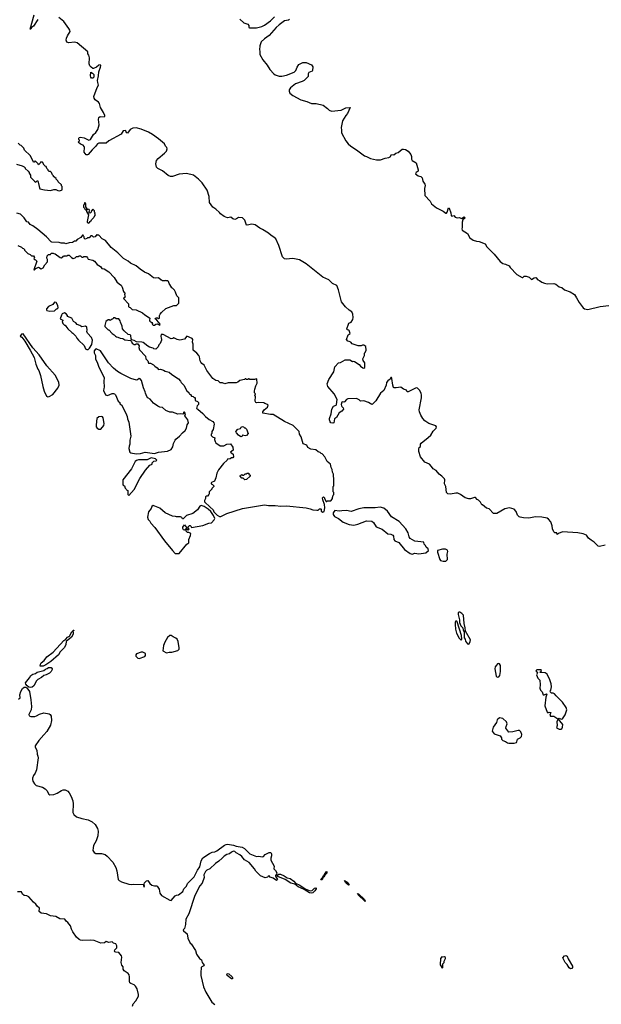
# Model space of a CAD drawing. Extents: x 1863017 to 1989460, y 394564 to 532820.
# Tile 16 of 213: x 1932019 to 1940801, y 404522 to 419382. Entities that reach past the tile are written whole.
import ezdxf

# ---------------------------------------------------------------- set-up
doc = ezdxf.new("R2010")
doc.units = 0

msp = doc.modelspace()

# ---------------------------------------------------------------- linework, layer by layer
at = {"layer": '0CON10XD'}
for points in [[(1932293, 419385), (1932225, 419286), (1932198, 419265), (1932185, 419240), (1932175, 419240), (1932237, 419457)], [(1939905, 411876), (1939805, 411878), (1939705, 411860), (1939625, 411864), (1939575, 411873), (1939559, 411879), (1939534, 411904), (1939515, 411960), (1939483, 411993), (1939415, 412013), (1939345, 411998), (1939225, 411930), (1939175, 411930), (1939105, 412000), (1939065, 412010), (1939005, 412060), (1938995, 412060), (1938975, 412100), (1938945, 412128), (1938925, 412138), (1938902, 412172), (1938885, 412172), (1938825, 412152), (1938802, 412152), (1938745, 412167), (1938676, 412216), (1938634, 412234), (1938605, 412237), (1938525, 412219), (1938485, 412227), (1938465, 412245), (1938454, 412335), (1938434, 412375), (1938438, 412435), (1938431, 412451), (1938391, 412495), (1938352, 412522), (1938305, 412576), (1938264, 412605), (1938238, 412638), (1938205, 412674), (1938135, 412706), (1938072, 412782), (1938043, 412863), (1938043, 412907), (1938048, 412925), (1938070, 412940), (1938073, 412975), (1938081, 412989), (1938185, 413074), (1938225, 413113), (1938260, 413170), (1938305, 413217), (1938310, 413235), (1938300, 413250), (1938195, 413289), (1938135, 413327), (1938104, 413364), (1938075, 413415), (1938056, 413465), (1938053, 413495), (1938085, 413675), (1938086, 413715), (1938081, 413745), (1938055, 413788), (1938025, 413823), (1938006, 413826), (1937885, 413765), (1937867, 413765), (1937859, 413789), (1937814, 413804), (1937776, 413836), (1937705, 413826), (1937675, 413827), (1937665, 413832), (1937652, 413865), (1937640, 413965), (1937635, 413980), (1937625, 413980), (1937612, 413955), (1937577, 413933), (1937556, 413905), (1937552, 413865), (1937517, 413783), (1937465, 413745), (1937395, 413631), (1937345, 413577), (1937335, 413576), (1937285, 413603), (1937215, 413629), (1937165, 413627), (1937145, 413647), (1937105, 413664), (1936975, 413662), (1936955, 413652), (1936925, 413613), (1936915, 413609), (1936886, 413614), (1936882, 413608), (1936872, 413575), (1936876, 413555), (1936882, 413542), (1936904, 413525), (1936906, 413505), (1936885, 413475), (1936842, 413448), (1936801, 413379), (1936774, 413356), (1936762, 413298), (1936745, 413292), (1936715, 413300), (1936705, 413312), (1936698, 413345), (1936696, 413365), (1936722, 413435), (1936730, 413505), (1936755, 413551), (1936795, 413564), (1936804, 413575), (1936810, 413650), (1936767, 413737), (1936672, 413845), (1936660, 413885), (1936688, 413952), (1936760, 414065), (1936779, 414145), (1936835, 414202), (1936865, 414210), (1936935, 414247), (1936955, 414250), (1937005, 414247), (1937044, 414224), (1937055, 414228), (1937072, 414222), (1937145, 414178), (1937165, 414152), (1937199, 414129), (1937215, 414122), (1937230, 414135), (1937228, 414205), (1937206, 414236), (1937201, 414265), (1937223, 414315), (1937223, 414347), (1937235, 414360), (1937250, 414395), (1937245, 414450), (1937215, 414468), (1937195, 414468), (1937175, 414458), (1937128, 414458), (1937116, 414466), (1937038, 414488), (1937018, 414515), (1936995, 414523), (1936971, 414531), (1936952, 414555), (1936978, 414625), (1937008, 414645), (1936995, 414690), (1936987, 414697), (1936965, 414700), (1936960, 414715), (1936982, 414788), (1936990, 414800), (1937022, 414815), (1937048, 414855), (1937053, 414885), (1937049, 414935), (1937033, 414975), (1936995, 414998), (1936938, 415048), (1936876, 415126), (1936831, 415305), (1936808, 415368), (1936742, 415402), (1936688, 415455), (1936598, 415498), (1936345, 415696), (1936245, 415756), (1936145, 415780), (1936044, 415766), (1936015, 415772), (1935985, 415802), (1935934, 415975), (1935885, 416073), (1935858, 416098), (1935814, 416124), (1935778, 416158), (1935687, 416217), (1935645, 416236), (1935575, 416286), (1935525, 416294), (1935455, 416279), (1935442, 416282), (1935418, 416358), (1935385, 416393), (1935325, 416397), (1935294, 416376), (1935265, 416368), (1935235, 416378), (1935205, 416400), (1935155, 416393), (1935105, 416409), (1935050, 416450), (1935035, 416472), (1934982, 416522), (1934935, 416551), (1934884, 416625), (1934881, 416715), (1934851, 416811), (1934772, 416922), (1934720, 416975), (1934642, 417035), (1934538, 417062), (1934425, 417049), (1934325, 417016), (1934295, 417017), (1934262, 417032), (1934175, 417100), (1934105, 417134), (1934086, 417155), (1934076, 417205), (1934077, 417233), (1934086, 417255), (1934112, 417288), (1934207, 417365), (1934234, 417396), (1934246, 417434), (1934242, 417455), (1934222, 417475), (1934206, 417506), (1934117, 417585), (1934025, 417650), (1933965, 417684), (1933855, 417731), (1933775, 417749), (1933725, 417747), (1933685, 417725), (1933645, 417671), (1933631, 417675), (1933623, 417703), (1933615, 417709), (1933582, 417705), (1933553, 417655), (1933367, 417553), (1933325, 417516), (1933215, 417517), (1933195, 417508), (1933165, 417469), (1933111, 417419), (1933055, 417348), (1933045, 417340), (1933022, 417342), (1932994, 417384), (1932996, 417455), (1932990, 417470), (1932976, 417486), (1932938, 417505), (1932900, 417535), (1932920, 417555), (1932920, 417565), (1932910, 417575), (1932910, 417595), (1932918, 417605), (1932935, 417610), (1932990, 417600), (1933065, 417565), (1933088, 417572), (1933133, 417647), (1933169, 417681), (1933198, 417725), (1933217, 417795), (1933209, 417875), (1933214, 417906), (1933235, 417920), (1933294, 417916), (1933306, 417924), (1933306, 417935), (1933285, 417979), (1933238, 418055), (1933225, 418115), (1933210, 418135), (1933160, 418170), (1933145, 418195), (1933139, 418225), (1933190, 418360), (1933211, 418395), (1933197, 418435), (1933196, 418465), (1933210, 418535), (1933214, 418595), (1933240, 418665), (1933242, 418692), (1933235, 418698), (1933215, 418697), (1933180, 418665), (1933135, 418646), (1933125, 418647), (1933098, 418665), (1933076, 418686), (1933067, 418715), (1933072, 418805), (1933062, 418845), (1933048, 418868), (1933050, 418895), (1932885, 419030), (1932845, 419040), (1932763, 419033), (1932733, 419043), (1932722, 419072), (1932728, 419105), (1932741, 419139), (1932780, 419205), (1932778, 419225), (1932760, 419250), (1932686, 419355), (1932610, 419415)], [(1935345, 419390), (1935405, 419332), (1935465, 419312), (1935480, 419295), (1935480, 419265), (1935488, 419258), (1935595, 419260), (1935675, 419279), (1935715, 419299), (1935805, 419363), (1935867, 419423)], [(1936092, 419385), (1936080, 419375), (1936015, 419362), (1935937, 419303), (1935893, 419265), (1935788, 419142), (1935715, 419094), (1935663, 419045), (1935643, 418985), (1935640, 418925), (1935647, 418905), (1935647, 418855), (1935692, 418775), (1935757, 418695), (1935795, 418628), (1935855, 418563), (1935878, 418548), (1935935, 418530), (1935975, 418529), (1936045, 418543), (1936165, 418591), (1936190, 418615), (1936210, 418665), (1936235, 418704), (1936295, 418734), (1936345, 418738), (1936425, 418701), (1936445, 418670), (1936442, 418615), (1936435, 418604), (1936387, 418583), (1936377, 418563), (1936373, 418525), (1936315, 418462), (1936285, 418447), (1936185, 418414), (1936107, 418355), (1936087, 418325), (1936087, 418305), (1936098, 418275), (1936145, 418240), (1936265, 418174), (1936355, 418147), (1936425, 418117), (1936495, 418119), (1936600, 418090), (1936665, 418042), (1936694, 418014), (1936725, 418000), (1936875, 418014), (1936945, 418049), (1937010, 418055), (1936967, 417965), (1936945, 417936), (1936894, 417855), (1936873, 417755), (1936880, 417715), (1936877, 417675), (1936941, 417551), (1936979, 417509), (1937020, 417475), (1937105, 417420), (1937225, 417327), (1937257, 417317), (1937315, 417288), (1937405, 417269), (1937465, 417269), (1937539, 417291), (1937595, 417300), (1937615, 417313), (1937633, 417347), (1937666, 417344), (1937699, 417365), (1937735, 417376), (1937795, 417427), (1937815, 417430), (1937845, 417424), (1937885, 417399), (1937925, 417345), (1937935, 417315), (1937934, 417275), (1937944, 417255), (1938005, 417223), (1938036, 417116), (1938034, 417096), (1938005, 417073), (1937996, 417055), (1938035, 417025), (1938075, 417013), (1938095, 416995), (1938105, 416945), (1938137, 416897), (1938142, 416878), (1938130, 416835), (1938136, 416726), (1938215, 416642), (1938238, 416605), (1938313, 416543), (1938415, 416492), (1938455, 416462), (1938465, 416462), (1938475, 416477), (1938495, 416540), (1938505, 416538), (1938529, 416465), (1938535, 416428), (1938545, 416417), (1938575, 416428), (1938595, 416403), (1938625, 416393), (1938656, 416396), (1938695, 416382), (1938725, 416404), (1938735, 416401), (1938740, 416385), (1938711, 416359), (1938700, 416325), (1938699, 416245), (1938693, 416225), (1938698, 416205), (1938778, 416155), (1938815, 416092), (1938864, 416054), (1938917, 416037), (1938955, 416033), (1939045, 415998), (1939070, 415955), (1939103, 415925), (1939185, 415842), (1939272, 415732), (1939315, 415700), (1939355, 415694), (1939409, 415669), (1939425, 415644), (1939525, 415538), (1939605, 415490), (1939618, 415492), (1939635, 415510), (1939665, 415512), (1939710, 415495), (1939745, 415463), (1939785, 415486), (1939813, 415493), (1939840, 415455), (1939865, 415448), (1939905, 415420), (1939945, 415404), (1939985, 415394), (1940085, 415398), (1940115, 415389), (1940165, 415348), (1940205, 415342), (1940245, 415306), (1940332, 415275), (1940395, 415232), (1940428, 415185), (1940465, 415113), (1940525, 415032), (1940545, 415018), (1940595, 415010), (1940785, 415054), (1940915, 415070)], [(1933125, 418500), (1933105, 418500), (1933093, 418513), (1933088, 418535), (1933092, 418588), (1933118, 418575), (1933138, 418555), (1933138, 418515), (1933125, 418500)], [(1931972, 417202), (1932055, 417178), (1932085, 417160), (1932100, 417145), (1932100, 417135), (1932146, 417096), (1932160, 417075), (1932160, 417065), (1932180, 417035), (1932180, 417005), (1932240, 416945), (1932265, 416930), (1932285, 416950), (1932295, 416950), (1932312, 416862), (1932325, 416830), (1932394, 416814), (1932485, 416802), (1932535, 416820), (1932565, 416820), (1932593, 416803), (1932625, 416800), (1932660, 416815), (1932660, 416865), (1932650, 416875), (1932648, 416888), (1932600, 416935), (1932595, 416950), (1932570, 416975), (1932570, 416985), (1932530, 417015), (1932530, 417025), (1932512, 417042), (1932500, 417075), (1932485, 417090), (1932465, 417090), (1932450, 417105), (1932450, 417115), (1932430, 417135), (1932420, 417165), (1932405, 417170), (1932390, 417185), (1932365, 417230), (1932335, 417230), (1932330, 417215), (1932305, 417190), (1932298, 417208), (1932255, 417250), (1932238, 417232), (1932225, 417230), (1932217, 417257), (1932175, 417330), (1932090, 417415), (1932080, 417445), (1932040, 417485), (1932025, 417490), (1931995, 417518)], [(1933025, 416510), (1933040, 416525), (1933020, 416555), (1933020, 416605), (1933008, 416618), (1932995, 416620), (1932990, 416595), (1932980, 416585), (1932983, 416553), (1932998, 416538), (1933002, 416522), (1933015, 416510), (1933025, 416510)], [(1933055, 416310), (1933076, 416324), (1933080, 416335), (1933100, 416345), (1933105, 416360), (1933140, 416395), (1933143, 416407), (1933160, 416425), (1933160, 416445), (1933150, 416455), (1933160, 416465), (1933150, 416475), (1933150, 416495), (1933125, 416520), (1933102, 416498), (1933100, 416475), (1933085, 416460), (1933070, 416465), (1933070, 416485), (1933080, 416495), (1933072, 416502), (1933068, 416518), (1933040, 416520), (1933038, 416512), (1933030, 416510), (1933030, 416485), (1933060, 416435), (1933040, 416335), (1933040, 416325), (1933055, 416310)], [(1934055, 414770), (1934073, 414787), (1934095, 414792), (1934135, 414772), (1934140, 414785), (1934092, 414845), (1934066, 414865), (1934068, 414875), (1934085, 414884), (1934102, 414882), (1934115, 414874), (1934130, 414875), (1934132, 414915), (1934142, 414935), (1934162, 414965), (1934226, 415024), (1934345, 415070), (1934385, 415070), (1934420, 415105), (1934420, 415185), (1934390, 415215), (1934372, 415272), (1934355, 415300), (1934325, 415330), (1934310, 415335), (1934310, 415345), (1934275, 415400), (1934265, 415430), (1934255, 415440), (1934225, 415440), (1934215, 415448), (1934205, 415440), (1934175, 415440), (1934165, 415450), (1934155, 415450), (1934115, 415488), (1934065, 415480), (1934040, 415485), (1933965, 415548), (1933905, 415572), (1933838, 415615), (1933778, 415668), (1933692, 415705), (1933655, 415736), (1933587, 415777), (1933499, 415865), (1933402, 415942), (1933315, 416051), (1933264, 416074), (1933215, 416128), (1933192, 416132), (1933185, 416140), (1933157, 416103), (1933135, 416100), (1933125, 416110), (1933115, 416120), (1933095, 416120), (1933068, 416092), (1933045, 416090), (1933035, 416080), (1933005, 416070), (1932990, 416085), (1932990, 416105), (1932980, 416115), (1932978, 416128), (1932965, 416130), (1932940, 416095), (1932887, 416063), (1932865, 416040), (1932845, 416040), (1932815, 416020), (1932764, 416016), (1932715, 416000), (1932695, 416008), (1932645, 416008), (1932615, 416018), (1932505, 416022), (1932495, 416028), (1932422, 416105), (1932292, 416215), (1932215, 416273), (1932175, 416290), (1932150, 416325), (1932125, 416332), (1932085, 416392), (1932030, 416445), (1931975, 416462)], [(1931992, 415972), (1932045, 415950), (1932063, 415933), (1932075, 415930), (1932090, 415915), (1932092, 415902), (1932142, 415852), (1932178, 415838), (1932195, 415820), (1932225, 415820), (1932240, 415795), (1932232, 415772), (1932245, 415760), (1932258, 415758), (1932280, 415735), (1932230, 415605), (1932240, 415605), (1932263, 415627), (1932305, 415648), (1932345, 415620), (1932373, 415637), (1932399, 415681), (1932438, 415725), (1932440, 415765), (1932428, 415785), (1932434, 415816), (1932455, 415840), (1932485, 415840), (1932495, 415860), (1932525, 415860), (1932533, 415853), (1932555, 415850), (1932628, 415795), (1932645, 415790), (1932668, 415802), (1932675, 415820), (1932685, 415810), (1932695, 415820), (1932735, 415820), (1932745, 415830), (1932765, 415830), (1932802, 415792), (1932825, 415780), (1932855, 415790), (1932875, 415810), (1932905, 415810), (1932915, 415820), (1932935, 415820), (1932955, 415800), (1932975, 415800), (1932985, 415810), (1933027, 415807), (1933045, 415790), (1933055, 415770), (1933122, 415752), (1933146, 415736), (1933187, 415687), (1933239, 415659), (1933260, 415625), (1933292, 415622), (1933365, 415578), (1933445, 415492), (1933487, 415427), (1933525, 415390), (1933550, 415375), (1933567, 415347), (1933588, 415278), (1933610, 415245), (1933602, 415235), (1933610, 415195), (1933595, 415190), (1933588, 415175), (1933660, 415095), (1933660, 415055), (1933672, 415042), (1933685, 415040), (1933718, 415008), (1933775, 415002), (1933875, 414958), (1933907, 414927), (1933965, 414892), (1933982, 414875), (1933980, 414845), (1933985, 414830), (1934015, 414812), (1934022, 414795), (1934020, 414785), (1934035, 414770), (1934055, 414770)], [(1932475, 414982), (1932545, 414990), (1932575, 415020), (1932585, 415020), (1932598, 415032), (1932595, 415070), (1932568, 415115), (1932545, 415119), (1932518, 415082), (1932455, 415052), (1932425, 415016), (1932424, 415004), (1932430, 414995), (1932475, 414982)], [(1933055, 414402), (1933075, 414423), (1933108, 414482), (1933120, 414545), (1933104, 414584), (1933045, 414650), (1933032, 414675), (1933040, 414695), (1933035, 414740), (1933015, 414758), (1932955, 414748), (1932927, 414767), (1932885, 414782), (1932866, 414806), (1932830, 414825), (1932806, 414876), (1932742, 414902), (1932740, 414915), (1932720, 414945), (1932695, 414958), (1932660, 414940), (1932648, 414922), (1932632, 414865), (1932670, 414845), (1932670, 414835), (1932660, 414825), (1932670, 414795), (1932695, 414770), (1932705, 414770), (1932718, 414758), (1932748, 414715), (1932805, 414662), (1932823, 414653), (1932866, 414606), (1932882, 414575), (1932908, 414545), (1932993, 414463), (1933015, 414412), (1933035, 414402), (1933055, 414402)], [(1935055, 411882), (1935145, 411927), (1935385, 412007), (1935715, 412059), (1935775, 412049), (1935875, 412050), (1935960, 412040), (1936045, 412044), (1936344, 412014), (1936405, 412002), (1936447, 411987), (1936505, 411980), (1936525, 411980), (1936545, 412000), (1936565, 412000), (1936570, 411995), (1936570, 411965), (1936595, 411950), (1936615, 411960), (1936628, 412015), (1936623, 412063), (1936594, 412134), (1936592, 412168), (1936605, 412180), (1936620, 412165), (1936620, 412155), (1936645, 412110), (1936655, 412110), (1936665, 412120), (1936715, 412120), (1936720, 412125), (1936740, 412155), (1936740, 412175), (1936748, 412182), (1936750, 412205), (1936760, 412215), (1936760, 412245), (1936750, 412255), (1936750, 412335), (1936760, 412345), (1936762, 412425), (1936758, 412525), (1936740, 412555), (1936738, 412595), (1936722, 412625), (1936710, 412675), (1936662, 412715), (1936628, 412785), (1936585, 412830), (1936573, 412833), (1936555, 412850), (1936525, 412860), (1936492, 412892), (1936415, 412902), (1936370, 412925), (1936355, 412962), (1936301, 412981), (1936270, 413085), (1936246, 413125), (1936240, 413165), (1936148, 413258), (1936015, 413319), (1935845, 413423), (1935805, 413423), (1935690, 413445), (1935690, 413465), (1935708, 413495), (1935758, 413535), (1935770, 413565), (1935760, 413575), (1935718, 413588), (1935705, 413600), (1935625, 413603), (1935595, 413598), (1935582, 413605), (1935573, 413625), (1935580, 413695), (1935570, 413705), (1935580, 413735), (1935562, 413752), (1935562, 413775), (1935567, 413805), (1935586, 413854), (1935602, 413895), (1935600, 413955), (1935595, 413960), (1935565, 413950), (1935495, 413950), (1935485, 413960), (1935475, 413960), (1935465, 413950), (1935445, 413950), (1935435, 413960), (1935425, 413960), (1935415, 413950), (1935345, 413938), (1935315, 413910), (1935285, 413900), (1935165, 413900), (1935115, 413888), (1935082, 413902), (1935045, 413902), (1935015, 413930), (1934978, 413938), (1934935, 413968), (1934842, 414085), (1934806, 414166), (1934771, 414191), (1934755, 414212), (1934744, 414235), (1934736, 414295), (1934726, 414315), (1934695, 414350), (1934636, 414396), (1934636, 414485), (1934629, 414515), (1934631, 414555), (1934625, 414572), (1934545, 414606), (1934505, 414560), (1934437, 414547), (1934395, 414557), (1934345, 414580), (1934332, 414568), (1934304, 414564), (1934185, 414630), (1934155, 414630), (1934148, 414605), (1934153, 414573), (1934160, 414565), (1934160, 414545), (1934140, 414495), (1934120, 414475), (1934110, 414445), (1934075, 414410), (1934045, 414412), (1934032, 414422), (1933979, 414439), (1933956, 414456), (1933885, 414510), (1933863, 414517), (1933785, 414520), (1933745, 414542), (1933710, 414550), (1933703, 414563), (1933698, 414615), (1933686, 414626), (1933655, 414630), (1933594, 414684), (1933570, 414715), (1933568, 414755), (1933540, 414815), (1933538, 414835), (1933515, 414868), (1933475, 414868), (1933455, 414880), (1933435, 414880), (1933425, 414860), (1933415, 414860), (1933385, 414840), (1933375, 414850), (1933355, 414850), (1933322, 414825), (1933302, 414765), (1933305, 414750), (1933355, 414700), (1933365, 414700), (1933414, 414644), (1933445, 414628), (1933464, 414604), (1933483, 414593), (1933502, 414592), (1933534, 414574), (1933575, 414569), (1933605, 414550), (1933692, 414542), (1933707, 414527), (1933715, 414502), (1933745, 414482), (1933765, 414480), (1933775, 414490), (1933805, 414490), (1933822, 414462), (1933818, 414435), (1933829, 414399), (1933918, 414305), (1933923, 414265), (1933953, 414235), (1933965, 414200), (1933995, 414198), (1934040, 414175), (1934061, 414151), (1934096, 414126), (1934115, 414100), (1934145, 414108), (1934192, 414092), (1934215, 414077), (1934275, 414060), (1934318, 414025), (1934415, 413963), (1934445, 413928), (1934456, 413906), (1934497, 413865), (1934545, 413782), (1934572, 413755), (1934580, 413735), (1934596, 413726), (1934612, 413702), (1934637, 413697), (1934655, 413680), (1934665, 413680), (1934670, 413675), (1934670, 413635), (1934705, 413620), (1934720, 413605), (1934718, 413575), (1934698, 413552), (1934690, 413515), (1934710, 413505), (1934785, 413440), (1934824, 413394), (1934880, 413350), (1934935, 413317), (1934948, 413298), (1934953, 413275), (1934940, 413195), (1934920, 413165), (1934920, 413135), (1934910, 413125), (1934910, 413105), (1934930, 413085), (1934965, 413070), (1934962, 413045), (1934968, 413018), (1934982, 412995), (1935045, 412950), (1935085, 412948), (1935102, 412948), (1935145, 412978), (1935202, 412982), (1935239, 412929), (1935240, 412885), (1935200, 412855), (1935242, 412825), (1935248, 412782), (1935235, 412770), (1935215, 412770), (1935197, 412753), (1935155, 412750), (1935150, 412735), (1935098, 412685), (1935022, 412588), (1934995, 412540), (1934978, 412465), (1934958, 412415), (1934915, 412397), (1934908, 412385), (1934910, 412375), (1934930, 412365), (1934950, 412345), (1934950, 412335), (1934920, 412305), (1934920, 412295), (1934882, 412258), (1934880, 412225), (1934873, 412217), (1934855, 412190), (1934835, 412190), (1934825, 412180), (1934822, 412155), (1934807, 412123), (1934810, 412105), (1934893, 412023), (1934940, 411985), (1934952, 411955), (1935002, 411905), (1935035, 411882), (1935055, 411882)], [(1932445, 413689), (1932465, 413694), (1932519, 413725), (1932595, 413822), (1932616, 413864), (1932610, 413910), (1932552, 414015), (1932427, 414157), (1932315, 414326), (1932219, 414429), (1932072, 414642), (1932046, 414635), (1932028, 414605), (1932049, 414589), (1932098, 414528), (1932179, 414395), (1932235, 414282), (1932263, 414183), (1932292, 414105), (1932306, 414086), (1932334, 414014), (1932367, 413847), (1932389, 413775), (1932422, 413702), (1932445, 413689)], [(1933775, 412831), (1933845, 412834), (1933915, 412854), (1934055, 412837), (1934115, 412855), (1934252, 412868), (1934307, 412893), (1934330, 412935), (1934341, 412985), (1934367, 413035), (1934378, 413052), (1934434, 413096), (1934475, 413147), (1934515, 413180), (1934537, 413215), (1934549, 413265), (1934566, 413296), (1934557, 413345), (1934512, 413405), (1934522, 413435), (1934505, 413458), (1934495, 413460), (1934490, 413455), (1934490, 413435), (1934482, 413428), (1934445, 413432), (1934408, 413428), (1934325, 413458), (1934285, 413459), (1934225, 413482), (1934175, 413527), (1934135, 413534), (1934105, 413549), (1934039, 413595), (1933988, 413655), (1933955, 413676), (1933938, 413695), (1933916, 413745), (1933914, 413764), (1933888, 413825), (1933857, 413935), (1933840, 413960), (1933825, 413967), (1933800, 413945), (1933785, 413943), (1933695, 413968), (1933545, 414041), (1933495, 414072), (1933434, 414125), (1933361, 414205), (1933238, 414385), (1933175, 414412), (1933165, 414410), (1933144, 414385), (1933142, 414352), (1933162, 414315), (1933163, 414265), (1933195, 414200), (1933207, 414155), (1933294, 413975), (1933289, 413925), (1933296, 413835), (1933287, 413815), (1933286, 413786), (1933315, 413720), (1933345, 413710), (1933415, 413742), (1933435, 413742), (1933450, 413735), (1933465, 413720), (1933508, 413625), (1933530, 413605), (1933532, 413585), (1933558, 413568), (1933624, 413445), (1933644, 413394), (1933648, 413358), (1933666, 413306), (1933697, 413095), (1933683, 413035), (1933680, 412975), (1933670, 412945), (1933669, 412909), (1933683, 412855), (1933695, 412845), (1933775, 412831)], [(1933215, 413201), (1933245, 413202), (1933289, 413255), (1933294, 413285), (1933279, 413375), (1933268, 413388), (1933255, 413393), (1933212, 413388), (1933185, 413362), (1933172, 413265), (1933172, 413235), (1933187, 413215), (1933215, 413201)], [(1935358, 413088), (1935325, 413112), (1935292, 413145), (1935282, 413165), (1935315, 413200), (1935355, 413210), (1935365, 413230), (1935385, 413240), (1935397, 413237), (1935415, 413220), (1935425, 413220), (1935445, 413200), (1935468, 413135), (1935445, 413108), (1935425, 413103), (1935385, 413110), (1935375, 413092), (1935358, 413088)], [(1933665, 412203), (1933745, 412293), (1933832, 412458), (1933917, 412585), (1933985, 412660), (1934018, 412672), (1934020, 412695), (1934042, 412718), (1934077, 412723), (1934088, 412732), (1934070, 412755), (1934005, 412770), (1933945, 412740), (1933815, 412738), (1933785, 412729), (1933764, 412715), (1933735, 412666), (1933708, 412602), (1933578, 412435), (1933575, 412362), (1933600, 412345), (1933613, 412313), (1933628, 412298), (1933630, 412285), (1933650, 412275), (1933654, 412214), (1933665, 412203)], [(1935418, 412438), (1935395, 412460), (1935372, 412462), (1935350, 412495), (1935352, 412508), (1935365, 412510), (1935375, 412520), (1935385, 412510), (1935405, 412510), (1935425, 412530), (1935445, 412530), (1935455, 412540), (1935478, 412538), (1935480, 412525), (1935498, 412508), (1935500, 412495), (1935445, 412440), (1935418, 412438)], [(1934425, 411324), (1934545, 411466), (1934572, 411488), (1934575, 411535), (1934600, 411595), (1934601, 411625), (1934595, 411633), (1934575, 411643), (1934555, 411642), (1934538, 411655), (1934532, 411665), (1934540, 411700), (1934525, 411700), (1934505, 411680), (1934492, 411685), (1934482, 411705), (1934483, 411723), (1934505, 411760), (1934538, 411718), (1934540, 411700), (1934565, 411682), (1934578, 411695), (1934562, 411712), (1934560, 411725), (1934585, 411750), (1934595, 411750), (1934610, 411735), (1934615, 411720), (1934785, 411750), (1934876, 411784), (1934915, 411788), (1934957, 411833), (1934964, 411855), (1934947, 411897), (1934905, 411957), (1934866, 411996), (1934805, 412035), (1934759, 412051), (1934741, 412039), (1934704, 411986), (1934635, 411928), (1934535, 411900), (1934485, 411850), (1934475, 411850), (1934465, 411868), (1934445, 411878), (1934385, 411878), (1934370, 411885), (1934325, 411890), (1934215, 411940), (1934135, 412010), (1934035, 412052), (1934014, 412036), (1934006, 412004), (1933964, 411956), (1933948, 411875), (1933960, 411840), (1933984, 411814), (1934001, 411781), (1934059, 411719), (1934206, 411515), (1934325, 411373), (1934368, 411328), (1934425, 411324)], [(1937945, 411313), (1937985, 411330), (1938045, 411320), (1938152, 411338), (1938189, 411371), (1938187, 411397), (1938155, 411420), (1938148, 411448), (1938128, 411465), (1938122, 411495), (1937985, 411511), (1937914, 411554), (1937898, 411578), (1937886, 411635), (1937850, 411700), (1937749, 411809), (1937635, 411877), (1937574, 411965), (1937518, 412008), (1937464, 412024), (1937384, 412014), (1937215, 412014), (1937140, 412000), (1937025, 411960), (1936954, 411974), (1936882, 411968), (1936845, 411963), (1936778, 411972), (1936753, 411937), (1936752, 411915), (1936772, 411885), (1936835, 411854), (1936905, 411800), (1936992, 411762), (1937065, 411753), (1937125, 411769), (1937255, 411820), (1937335, 411814), (1937362, 411792), (1937400, 411730), (1937493, 411695), (1937575, 411622), (1937623, 411617), (1937653, 411603), (1937662, 411585), (1937667, 411535), (1937682, 411515), (1937745, 411493), (1937830, 411385), (1937915, 411324), (1937945, 411313)], [(1940858, 411452), (1940775, 411432), (1940755, 411434), (1940695, 411498), (1940647, 411525), (1940609, 411555), (1940575, 411600), (1940525, 411621), (1940445, 411638), (1940215, 411650), (1940152, 411628), (1940135, 411610), (1940130, 411635), (1940098, 411638), (1940085, 411650), (1940065, 411700), (1940060, 411745), (1940037, 411805), (1940005, 411842), (1939985, 411857), (1939905, 411876)], [(1938415, 411208), (1938455, 411212), (1938478, 411235), (1938473, 411315), (1938483, 411355), (1938478, 411375), (1938449, 411389), (1938405, 411393), (1938327, 411373), (1938329, 411345), (1938364, 411235), (1938375, 411218), (1938415, 411208)], [(1938795, 409958), (1938805, 409964), (1938823, 409995), (1938827, 410025), (1938750, 410155), (1938747, 410205), (1938728, 410268), (1938721, 410395), (1938695, 410422), (1938665, 410439), (1938651, 410439), (1938641, 410429), (1938637, 410407), (1938658, 410325), (1938660, 410285), (1938682, 410235), (1938709, 410205), (1938716, 410166), (1938728, 410145), (1938731, 410055), (1938745, 410032), (1938751, 410001), (1938780, 409960), (1938795, 409958)], [(1938685, 410018), (1938697, 410035), (1938688, 410088), (1938624, 410295), (1938605, 410310), (1938595, 410290), (1938593, 410255), (1938600, 410185), (1938614, 410125), (1938655, 410046), (1938685, 410018)], [(1932375, 409624), (1932327, 409625), (1932331, 409655), (1932342, 409675), (1932390, 409710), (1932431, 409765), (1932522, 409838), (1932684, 410015), (1932717, 410035), (1932740, 410065), (1932772, 410078), (1932805, 410142), (1932820, 410150), (1932825, 410168), (1932835, 410170), (1932835, 410162), (1932820, 410150), (1932827, 410135), (1932825, 410110), (1932802, 410065), (1932723, 409997), (1932715, 409952), (1932696, 409905), (1932631, 409839), (1932605, 409796), (1932489, 409695), (1932416, 409644), (1932375, 409624)], [(1934235, 409828), (1934275, 409837), (1934315, 409834), (1934405, 409860), (1934426, 409884), (1934428, 409902), (1934413, 409995), (1934395, 410032), (1934375, 410050), (1934335, 410066), (1934305, 410086), (1934285, 410088), (1934252, 410058), (1934208, 409985), (1934190, 409935), (1934180, 409855), (1934235, 409828)], [(1933825, 409742), (1933908, 409772), (1933920, 409785), (1933918, 409818), (1933876, 409836), (1933855, 409838), (1933785, 409812), (1933772, 409795), (1933772, 409775), (1933805, 409748), (1933825, 409742)], [(1932185, 409304), (1932159, 409309), (1932130, 409330), (1932110, 409355), (1932105, 409375), (1932165, 409448), (1932186, 409485), (1932215, 409502), (1932256, 409514), (1932285, 409533), (1932385, 409562), (1932410, 409580), (1932435, 409589), (1932455, 409607), (1932496, 409605), (1932507, 409587), (1932507, 409573), (1932493, 409545), (1932470, 409520), (1932417, 409493), (1932384, 409485), (1932347, 409453), (1932295, 409425), (1932274, 409406), (1932230, 409330), (1932205, 409310), (1932185, 409304)], [(1939230, 409460), (1939255, 409464), (1939268, 409485), (1939277, 409545), (1939277, 409635), (1939265, 409662), (1939255, 409667), (1939235, 409659), (1939218, 409642), (1939200, 409615), (1939192, 409585), (1939214, 409474), (1939230, 409460)], [(1940197, 408827), (1940215, 408832), (1940257, 408893), (1940280, 408965), (1940271, 409001), (1940215, 409081), (1940118, 409175), (1940095, 409208), (1940075, 409218), (1940048, 409218), (1940032, 409232), (1940030, 409255), (1940040, 409265), (1940047, 409315), (1940046, 409356), (1940025, 409420), (1939982, 409505), (1939955, 409526), (1939875, 409530), (1939875, 409540), (1939888, 409542), (1939897, 409553), (1939895, 409568), (1939829, 409571), (1939813, 409557), (1939838, 409525), (1939822, 409495), (1939840, 409445), (1939870, 409415), (1939879, 409345), (1939873, 409295), (1939884, 409265), (1939908, 409238), (1939924, 409194), (1939936, 409194), (1939975, 409210), (1939980, 409205), (1939962, 409155), (1939949, 409025), (1939985, 408930), (1939995, 408920), (1940015, 408932), (1940038, 408925), (1940022, 408885), (1940033, 408873), (1940085, 408872), (1940145, 408830), (1940165, 408838), (1940197, 408827)], [(1932002, 409125), (1932024, 409146), (1932021, 409195), (1932034, 409245), (1932060, 409290), (1932085, 409308), (1932107, 409307), (1932126, 409296), (1932166, 409244), (1932188, 409115), (1932196, 409015), (1932190, 408965), (1932158, 408895), (1932160, 408875), (1932185, 408864), (1932245, 408866), (1932275, 408876), (1932319, 408901), (1932385, 408922), (1932463, 408905), (1932478, 408895), (1932492, 408872), (1932497, 408803), (1932483, 408735), (1932431, 408639), (1932385, 408588), (1932309, 408505), (1932252, 408425), (1932252, 408405), (1932277, 408355), (1932281, 408295), (1932294, 408265), (1932296, 408244), (1932272, 408062), (1932252, 408008), (1932228, 407975), (1932213, 407935), (1932210, 407915), (1932215, 407892), (1932241, 407851), (1932266, 407826), (1932365, 407801), (1932405, 407776), (1932429, 407749), (1932461, 407691), (1932475, 407682), (1932535, 407688), (1932585, 407709), (1932650, 407750), (1932673, 407757), (1932705, 407757), (1932748, 407738), (1932767, 407715), (1932795, 407660), (1932819, 407595), (1932826, 407545), (1932820, 407415), (1932834, 407385), (1932875, 407353), (1932955, 407327), (1933055, 407308), (1933115, 407275), (1933156, 407235), (1933194, 407175), (1933206, 407135), (1933197, 407065), (1933172, 406988), (1933135, 406919), (1933126, 406885), (1933124, 406845), (1933142, 406815), (1933170, 406800), (1933255, 406799), (1933311, 406781), (1933340, 406760), (1933427, 406667), (1933468, 406588), (1933484, 406535), (1933506, 406405), (1933520, 406390), (1933555, 406371), (1933665, 406337), (1933705, 406329), (1933735, 406337), (1933882, 406332), (1933890, 406325), (1933895, 406290), (1933902, 406305), (1933897, 406335), (1933902, 406355), (1933935, 406384), (1933955, 406390), (1933984, 406344), (1934015, 406320), (1934055, 406310), (1934085, 406312), (1934096, 406306), (1934125, 406260), (1934135, 406200), (1934160, 406165), (1934284, 406094), (1934305, 406090), (1934365, 406157), (1934385, 406170), (1934415, 406173), (1934481, 406225), (1934499, 406265), (1934535, 406307), (1934555, 406345), (1934651, 406445), (1934702, 406545), (1934737, 406595), (1934761, 406689), (1934785, 406734), (1934885, 406798), (1934925, 406817), (1934965, 406821), (1934995, 406839), (1935110, 406925), (1935135, 406936), (1935159, 406939), (1935245, 406926), (1935285, 406910), (1935378, 406895), (1935414, 406874), (1935495, 406793), (1935595, 406753), (1935625, 406758), (1935685, 406750), (1935698, 406755), (1935725, 406782), (1935785, 406812), (1935812, 406812), (1935822, 406795), (1935822, 406765), (1935810, 406725), (1935813, 406695), (1935862, 406605), (1935854, 406565), (1935881, 406541), (1935900, 406505), (1935896, 406484), (1935880, 406465), (1935880, 406455), (1935910, 406405), (1935895, 406392), (1935847, 406427), (1935803, 406443), (1935785, 406460), (1935772, 406458), (1935765, 406440), (1935725, 406432), (1935655, 406462), (1935585, 406532), (1935565, 406568), (1935484, 406664), (1935415, 406703), (1935392, 406725), (1935374, 406755), (1935345, 406777), (1935286, 406806), (1935265, 406830), (1935245, 406831), (1935215, 406818), (1935187, 406793), (1935145, 406784), (1935105, 406758), (1935077, 406725), (1935025, 406681), (1934975, 406649), (1934892, 406568), (1934845, 406547), (1934824, 406525), (1934799, 406475), (1934806, 406435), (1934775, 406352), (1934740, 406310), (1934664, 406165), (1934575, 405885), (1934525, 405805), (1934522, 405725), (1934506, 405665), (1934486, 405645), (1934491, 405631), (1934548, 405588), (1934558, 405518), (1934592, 405445), (1934606, 405436), (1934674, 405334), (1934689, 405279), (1934732, 405215), (1934763, 405193), (1934775, 405152), (1934803, 405115), (1934800, 405105), (1934771, 405089), (1934761, 405075), (1934752, 404995), (1934756, 404955), (1934794, 404785), (1934831, 404705), (1934888, 404605), (1934921, 404555), (1934967, 404517)], [(1939405, 408462), (1939485, 408465), (1939518, 408475), (1939526, 408485), (1939536, 408524), (1939575, 408544), (1939596, 408565), (1939601, 408595), (1939586, 408636), (1939565, 408653), (1939545, 408654), (1939465, 408633), (1939405, 408628), (1939358, 408688), (1939363, 408717), (1939379, 408755), (1939368, 408785), (1939312, 408835), (1939263, 408847), (1939227, 408813), (1939216, 408775), (1939166, 408705), (1939152, 408642), (1939182, 408602), (1939275, 408572), (1939292, 408545), (1939293, 408523), (1939312, 408502), (1939355, 408490), (1939385, 408468), (1939405, 408462)], [(1940195, 408673), (1940203, 408677), (1940216, 408704), (1940221, 408745), (1940175, 408802), (1940158, 408818), (1940145, 408820), (1940131, 408785), (1940132, 408728), (1940124, 408695), (1940165, 408676), (1940195, 408673)], [(1936425, 406198), (1936396, 406205), (1936315, 406254), (1936225, 406296), (1936175, 406333), (1936112, 406352), (1936029, 406405), (1935919, 406449), (1935910, 406460), (1935910, 406470), (1935933, 406487), (1935956, 406486), (1936013, 406463), (1936055, 406431), (1936101, 406421), (1936159, 406379), (1936185, 406352), (1936251, 406321), (1936327, 406267), (1936405, 406233), (1936435, 406237), (1936471, 406275), (1936490, 406280), (1936495, 406275), (1936493, 406265), (1936476, 406234), (1936445, 406204), (1936425, 406198)], [(1936570, 406400), (1936566, 406405), (1936571, 406415), (1936598, 406442), (1936604, 406465), (1936620, 406480), (1936645, 406522), (1936655, 406526), (1936655, 406502), (1936632, 406478), (1936615, 406448), (1936600, 406440), (1936585, 406403), (1936570, 406400)], [(1936985, 406319), (1936942, 406355), (1936921, 406389), (1936965, 406364), (1936994, 406325), (1936985, 406319)], [(1933724, 404495), (1933732, 404528), (1933772, 404575), (1933813, 404645), (1933815, 404668), (1933791, 404755), (1933767, 404795), (1933745, 404817), (1933695, 404834), (1933684, 404845), (1933678, 404868), (1933679, 404939), (1933672, 404965), (1933655, 404986), (1933597, 405027), (1933580, 405050), (1933579, 405085), (1933561, 405111), (1933552, 405155), (1933561, 405235), (1933555, 405253), (1933515, 405302), (1933470, 405310), (1933454, 405314), (1933450, 405325), (1933457, 405345), (1933486, 405375), (1933486, 405405), (1933469, 405435), (1933437, 405445), (1933416, 405466), (1933365, 405454), (1933325, 405470), (1933299, 405451), (1933245, 405444), (1933145, 405483), (1933095, 405489), (1932974, 405484), (1932935, 405491), (1932915, 405502), (1932875, 405535), (1932822, 405615), (1932802, 405655), (1932787, 405707), (1932748, 405758), (1932720, 405775), (1932698, 405805), (1932625, 405812), (1932565, 405846), (1932485, 405856), (1932425, 405887), (1932342, 405895), (1932312, 405925), (1932320, 405975), (1932284, 406004), (1932265, 406032), (1932225, 406062), (1932155, 406142), (1932125, 406157), (1932085, 406163), (1932063, 406185), (1932045, 406217), (1931985, 406219)], [(1937235, 406072), (1937129, 406175), (1937120, 406195), (1937135, 406188), (1937225, 406103), (1937236, 406085), (1937235, 406072)], [(1938405, 405070), (1938410, 405075), (1938410, 405135), (1938430, 405155), (1938430, 405175), (1938449, 405211), (1938447, 405227), (1938435, 405240), (1938405, 405232), (1938393, 405237), (1938372, 405215), (1938368, 405118), (1938388, 405088), (1938390, 405075), (1938405, 405070)], [(1940335, 405059), (1940315, 405072), (1940283, 405123), (1940254, 405154), (1940221, 405225), (1940245, 405254), (1940265, 405260), (1940287, 405247), (1940300, 405210), (1940366, 405096), (1940366, 405075), (1940355, 405064), (1940335, 405059)], [(1935225, 404905), (1935215, 404906), (1935151, 404955), (1935144, 404975), (1935152, 404985), (1935175, 404983), (1935225, 404935), (1935235, 404915), (1935225, 404905)]]:
    msp.add_lwpolyline(points, dxfattribs=at)

doc.saveas('drawing.dxf')
